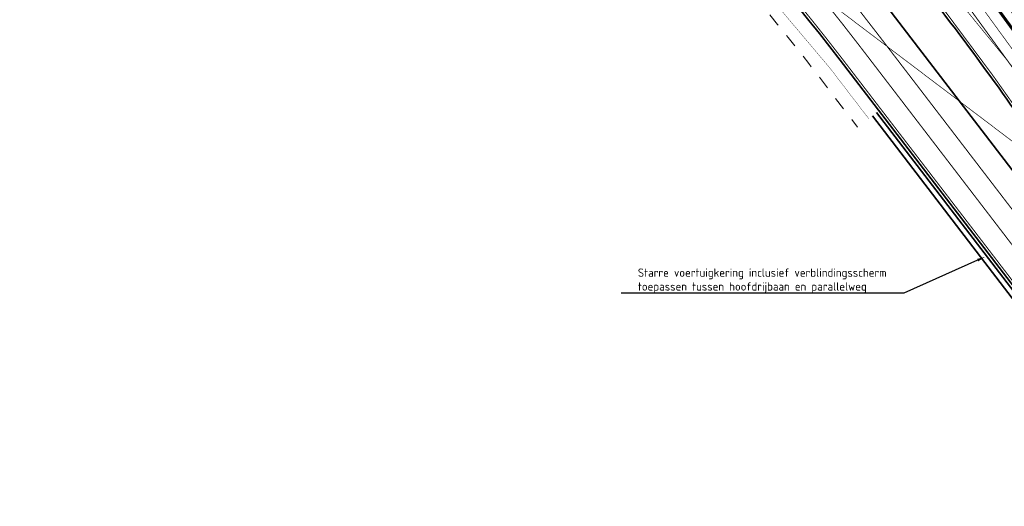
# Model space of a CAD drawing. Header units: metres. Extents: x 169570 to 170928, y 405716 to 407594.
# Tile 6 of 17: x 169882 to 170030, y 406818 to 406891. Entities that reach past the tile are written whole.
import ezdxf
from ezdxf import colors
from ezdxf.entities.mleader import LeaderData, LeaderLine
from ezdxf.math import Vec2, Vec3

# ---------------------------------------------------------------- set-up
doc = ezdxf.new("R2010")
doc.units = ezdxf.units.M
for name, pattern in [('VW-1-3_STREEP', [4, 1, -3]), ('VW-3-3_STREEP', [6, 3, -3]), ('VW-3-9_STREEP', [12, 3, -9]), ('XX-HIDDEN', [4, 2, -2])]:
    doc.linetypes.add(name, pattern=pattern)
doc.layers.get('Defpoints').update_dxf_attribs({"color": 211})
for name, color, linetype, lineweight in [('N-WE-BV-GELEIDECONSTRUCTIE_GELEIDEBARRIER_ANTIVERBLINDINGSSCHERM-G', 210, 'BV-ANTIVERBLINDINGSSCHERM', 35), ('N-WE-GR-HAAG-G', 90, 'GR-HAAG1', 35), ('N-WE-VH-KANTVERHARDING-G', 210, 'Continuous', 35), ('N-WE-VH-VERHARDING_HALFVERHARDING-G', 34, 'XX-HIDDEN', 35), ('N-WE-VW-MARKERING_LANGS_STREEP_13_015-G', 7, 'VW-1-3_STREEP', 35), ('N-WE-VW-MARKERING_LANGS_STREEP_13_45-G', 7, 'VW-1-3_STREEP', 50), ('N-WE-VW-MARKERING_LANGS_STREEP_33_15-G', 7, 'VW-3-3_STREEP', 13), ('N-WE-VW-MARKERING_LANGS_STREEP_39_15-G', 7, 'VW-3-9_STREEP', 13), ('N-WE-VW-MARKERING_LANGS_STREEP_DOORGETROKKEN_15-G', 7, 'Continuous', 13), ('N-WE-VW-OPRIJZICHT-G', 10, 'XX-HIDDEN', 13), ('X-XX-AL-M-500', 7, 'Continuous', 18), ('X-XX-AL-T25-500', 7, 'Continuous', 25)]:
    doc.layers.add(name, color=color, linetype=linetype, lineweight=lineweight)
doc.layers.add('N-WE-VW-OBSTAKELVRIJEZONE-G', color=140, linetype='XX-HIDDEN', lineweight=18, plot=False)
doc.styles.add('NLCS-ISO-M500-T25', font='NLCS-ISO.ttf', dxfattribs={"height": 1.25})
doc.linetypes.add('BV-ANTIVERBLINDINGSSCHERM', pattern='A,2,-1,[22,NLCS.SHX,S=1,R=0,X=0,Y=0],-1', length=4)
doc.linetypes.add('GR-HAAG1', pattern='A,6,[176,NLCS.SHX,S=0.125,R=0,X=0,Y=0],-2', length=8)
doc.dimstyles.new('NLCS-M500-T25-PIJL_L2_H1', dxfattribs={"dimscale": 0.5, "dimtxt": 2.5, "dimasz": 2.5, "dimexe": 2, "dimexo": 2, "dimgap": 0.7, "dimtad": 1, "dimzin": 0, "dimdsep": 46, "dimtxsty": 'NLCS-ISO-M500-T25', "dimcen": 0, "dimdle": 2, "dimclrd": 256, "dimclre": 256, "dimclrt": 256, "dimadec": 1, "dimazin": 0, "dimtfac": 1, "dimtdec": 3, "dimtofl": 0, "dimtmove": 0, "dimatfit": 3, "dimfxl": 2, "dimfxlon": 1, "dimtfillclr": 256, "dimtolj": 1, "dimtzin": 0, "dimlwd": -1, "dimlwe": -1, "dimarcsym": 0})

# ---------------------------------------------------------------- blocks, each defined once
blk = doc.blocks.new('*D1022')
at = {"layer": 'Defpoints', "color": 0, "transparency": 16777216}
for p in [(169987.63, 406937.05), (169770.36, 406725.5)]:
    blk.add_point(p, dxfattribs=at)
at = {"layer": 'X-XX-AL-M-500', "transparency": 16777216}
blk.add_line((170004.38, 406953.35), (169988.53, 406937.92), dxfattribs=at)
blk.add_solid([(169988.38, 406938.07), (169988.67, 406937.77), (169987.63, 406937.05)], dxfattribs=at)
at = {"layer": 'X-XX-AL-M-500', "transparency": 16777216, "insert": (170001.16, 406951.58), "char_height": 1.25, "attachment_point": 5, "rotation": 44.234, "style": 'NLCS-ISO-M500-T25'}
blk.add_mtext('\\A1;R=303.25', dxfattribs=at)
blk = doc.blocks.new('*D1023')
at = {"layer": 'Defpoints', "color": 0, "transparency": 16777216}
for p in [(169975.61, 406924.02), (169757.45, 406694.53)]:
    blk.add_point(p, dxfattribs=at)
at = {"layer": 'X-XX-AL-M-500', "transparency": 16777216}
blk.add_line((169964.92, 406912.77), (169974.75, 406923.12), dxfattribs=at)
blk.add_solid([(169974.6, 406923.26), (169974.9, 406922.97), (169975.61, 406924.02)], dxfattribs=at)
at = {"layer": 'X-XX-AL-M-500', "transparency": 16777216, "insert": (169966.61, 406915.96), "char_height": 1.25, "attachment_point": 5, "rotation": 46.4489, "style": 'NLCS-ISO-M500-T25'}
blk.add_mtext('\\A1;R=316.64', dxfattribs=at)

msp = doc.modelspace()

# ---------------------------------------------------------------- linework, layer by layer
at = {"layer": 'N-WE-BV-GELEIDECONSTRUCTIE_GELEIDEBARRIER_ANTIVERBLINDINGSSCHERM-G', "transparency": 33554687}
msp.add_lwpolyline([(170056.704, 406818.007), (170011.237, 406877.24)], dxfattribs=at)
at = {"layer": 'N-WE-GR-HAAG-G', "flags": 128}
msp.add_lwpolyline([(170053.86, 406813.567, 0.0710544), (170046.139, 406830.456), (170010.602, 406876.753)], format="xyb", dxfattribs=at)
at = {"layer": 'N-WE-VH-KANTVERHARDING-G', "transparency": 33554687, "flags": 128}
msp.add_lwpolyline([(170323.257, 406579.896, -0.0559421), (170208.316, 406654.058), (170195.748, 406666.984), (170183.604, 406680.237, -0.043215), (170112.599, 406757.835), (170084.038, 406795.043), (170066.829, 406822.801), (170014.076, 406891.524, 0.0734166), (169946.206, 406957.276, -0.4219045), (169945.993, 406958.693), (169946.987, 406960.003, -0.3049647), (169948.043, 406960.364, -0.1034984), (169955.352, 406956.664, -0.0360631), (169986.648, 406927.683), (169986.648, 406927.683, -0.0016054), (169988.816, 406925.349), (170001.799, 406913.44), (170014.394, 406901.034, -0.01748), (170035.243, 406873.017), (170074.474, 406816.262), (170097.904, 406788.697), (170116.558, 406761.71, 0.0943302), (170251.568, 406628.716)], format="xyb", dxfattribs=at)
at = {"layer": 'N-WE-VH-KANTVERHARDING-G', "transparency": 33554687}
msp.add_lwpolyline([(169948.781, 406942.266, -0.0647086), (170005.747, 406885.13), (170106.848, 406753.421, 0.1324435), (170361.984, 406558.349), (170377.963, 406550.153), (170394.285, 406542.411, 0.0292139), (170434.531, 406531.485)], format="xyb", dxfattribs=at)
at = {"layer": 'N-WE-VH-VERHARDING_HALFVERHARDING-G', "const_width": 0.05, "flags": 128}
msp.add_lwpolyline([(170010.047, 406876.326), (170004.2, 406883.943, 0.0700903), (169942.27, 406944.74)], format="xyb", dxfattribs=at)
at = {"layer": 'N-WE-VW-MARKERING_LANGS_STREEP_13_015-G', "ltscale": 2, "transparency": 33554687, "const_width": 0.15, "flags": 128}
msp.add_lwpolyline([(169964.461, 406958.489, -0.0311344), (169991.89, 406932.582, -0.0367355), (170038.225, 406875.078), (170090.838, 406798.964)], format="xyb", dxfattribs=at)
at = {"layer": 'N-WE-VW-MARKERING_LANGS_STREEP_13_45-G', "ltscale": 2, "const_width": 0.45, "flags": 128}
msp.add_lwpolyline([(169978.048, 406951.107, -0.0187587), (169994.374, 406934.904, -0.0367355), (170041.022, 406877.012)], format="xyb", dxfattribs=at)
at = {"layer": 'N-WE-VW-MARKERING_LANGS_STREEP_33_15-G', "ltscale": 2, "const_width": 0.15, "flags": 128}
msp.add_lwpolyline([(170446.79, 406517.875, 0.3354062), (170434.607, 406531.852, -0.0291982), (170394.425, 406542.76), (170378.129, 406550.489), (170362.141, 406558.69, -0.1324501), (170107.146, 406753.649), (170006.045, 406885.359, 0.0094301), (169998.672, 406894.598, 0.0094301)], format="xyb", dxfattribs=at)
at = {"layer": 'N-WE-VW-MARKERING_LANGS_STREEP_39_15-G', "ltscale": 2, "flags": 128}
msp.add_lwpolyline([(170144.809, 406713.901, 0.15, 0.15, -0.0222362), (170109.724, 406755.628, 0.15, 0.15, 0), (170008.623, 406887.338, 0.15, 0.15, 0.0093334), (170001.251, 406896.578, 0.15, 0.15, 0.0594024), (169952.378, 406946.961, 0, 0, 0)], format="xyseb", dxfattribs=at)
at = {"layer": 'N-WE-VW-MARKERING_LANGS_STREEP_DOORGETROKKEN_15-G', "const_width": 0.15, "flags": 128}
msp.add_lwpolyline([(170323.11, 406579.551, -0.0559596), (170208.062, 406653.781), (170195.476, 406666.726), (170183.338, 406679.971, -0.0432084), (170112.302, 406757.607), (170083.729, 406794.83), (170048.719, 406840.439), (170031.789, 406862.495), (170011.201, 406889.317, 0.0092386), (170003.831, 406898.558, 0.0688504), (169945.52, 406956.441, -0.3677687), (169945.134, 406958.181), (169946.689, 406960.23, -0.3049647), (169948.141, 406960.727, -0.1034984), (169955.587, 406956.957, -0.0360631), (169986.922, 406927.939, -0.0015976), (169989.081, 406925.614), (170002.058, 406913.712), (170014.673, 406901.285, -0.0174911), (170035.552, 406873.23), (170074.772, 406816.491), (170098.202, 406788.926), (170116.867, 406761.923, 0.0943378), (170251.789, 406629.019)], format="xyb", dxfattribs=at)
at = {"layer": 'N-WE-VW-OBSTAKELVRIJEZONE-G', "transparency": 33554687, "flags": 128}
msp.add_lwpolyline([(169946.306, 406939.061, -0.0647086), (170002.534, 406882.664), (170008.381, 406875.048)], format="xyb", dxfattribs=at)
at = {"layer": 'N-WE-VW-OPRIJZICHT-G', "transparency": 33554687, "const_width": 0.1, "flags": 128}
for points in [[(169949.745, 406984.582), (169945.988, 406979.156, -0.0534239), (169995.744, 406936.185, -0.025004), (170028.554, 406897.364), (170034.661, 406887.209), (170040.552, 406876.868), (170044.96, 406868.897), (170049.548, 406862.26)], [(170052.596, 406857.103), (169932.289, 406948.118), (169949.077, 406972.467, -0.0482048), (169993.059, 406933.675, -0.0367355), (170039.541, 406875.988)]]:
    msp.add_lwpolyline(points, format="xyb", close=True, dxfattribs=at)

# ---------------------------------------------------------------- dimensions: what is measured, and where the dimension line sits
at = {"layer": 'X-XX-AL-M-500'}
for center, mpoint, picture, middle in [((169770.355, 406725.501), (169987.633, 406937.045), '*D1022', (170001.842, 406950.88)), ((169757.447, 406694.533), (169975.614, 406924.023), '*D1023', (169967.312, 406915.291))]:
    dim = msp.add_radius_dim(center=center, mpoint=mpoint, dimstyle='NLCS-M500-T25-PIJL_L2_H1', override={"dimpost": 'R=<>'}, dxfattribs=at)
    dim.commit()
    dim.dimension.update_dxf_attribs({"geometry": picture, "text_midpoint": middle, "dimtype": 164})

# ---------------------------------------------------------------- leaders
at = {"layer": 'Defpoints', "transparency": 33554687}
ml = msp.add_multileader_mtext('Standard', dxfattribs=at)
ml.set_content('Opstellengte op linksafvak wijkt met 40 meter af van \\Poorspronkelijke 120 meter in verband met benodigde ruimte \\Pvoor uitbuiging van zuidelijke rijbaan om parallelweg\\PEikenheuvelweg te ontzien en besparing van asfalt', color=256, style='NLCS-ISO-M500-T25')
ml.set_leader_properties(color=256, linetype='ByLayer', lineweight=-1)
ml.build(insert=Vec2(0, 0))
ml.multileader.update_dxf_attribs({"text_left_attachment_type": 5, "text_right_attachment_type": 5, "dogleg_length": 1.25, "arrow_head_size": 1.25})
ctx = ml.context
ctx.base_point, ctx.char_height, ctx.arrow_head_size, ctx.landing_gap_size, ctx.plane_origin = Vec3(170010.784, 406938.03), 1.25, 1.25, 0.45, Vec3(170081.434, 406925.796)
ctx.left_attachment, ctx.right_attachment = 5, 5
notes = []
notes.append((ctx, [(1, (1, 1, 0), (170009.534, 406938.03), (1, 0), 1.25, [(0, [(169987.702, 406930.135)], 0, [])])]))
ctx.mtext.insert, ctx.mtext.flow_direction = Vec3(170011.234, 406945.905), 5
ml = msp.add_multileader_mtext('Standard', dxfattribs=at)
ml.set_content('Opstellengte op rechtsafvak wijkt met 90 meter af van \\Poorspronkelijke 120 meter in verband met benodigde ruimte \\Pvoor geluidscherm langs bestaande pompputten', color=256, style='NLCS-ISO-M500-T25')
ml.set_leader_properties(color=256, linetype='ByLayer', lineweight=-1)
ml.build(insert=Vec2(0, 0))
ml.multileader.update_dxf_attribs({"text_left_attachment_type": 5, "text_right_attachment_type": 5, "dogleg_length": 1.25, "arrow_head_size": 1.25})
ctx = ml.context
ctx.base_point, ctx.char_height, ctx.arrow_head_size, ctx.landing_gap_size, ctx.plane_origin = Vec3(170035.619, 406911.032), 1.25, 1.25, 0.45, Vec3(170106.269, 406898.798)
ctx.left_attachment, ctx.right_attachment = 5, 5
notes.append((ctx, [(1, (1, 1, 0), (170034.369, 406911.032), (1, 0), 1.25, [(0, [(170022.682, 406904.988)], 0, [])])]))
ctx.mtext.insert, ctx.mtext.flow_direction = Vec3(170036.069, 406916.824), 5
at = {"layer": 'X-XX-AL-T25-500', "transparency": 33554687}
ml = msp.add_multileader_mtext('Standard', dxfattribs=at)
ml.set_content('Starre voertuigkering inclusief verblindingsscherm \\Ptoepassen tussen hoofdrijbaan en parallelweg', color=256, style='NLCS-ISO-M500-T25')
ml.set_leader_properties(color=256, linetype='ByLayer', lineweight=-1)
ml.build(insert=Vec2(0, 0))
ml.multileader.update_dxf_attribs({"text_left_attachment_type": 5, "text_right_attachment_type": 5, "dogleg_length": 1.25, "arrow_head_size": 1.25})
ctx = ml.context
ctx.base_point, ctx.char_height, ctx.arrow_head_size, ctx.landing_gap_size, ctx.plane_origin = Vec3(169974.815, 406850.064), 1.25, 1.25, 0.45, Vec3(170017.034, 406826.288)
ctx.left_attachment, ctx.right_attachment = 5, 5
notes.append((ctx, [(0, (1, 1, 0), (170015.34, 406850.064), (-1, 0), 1.25, [(0, [(170027.599, 406855.533)], 0, [])])]))
ctx.mtext.insert, ctx.mtext.flow_direction = Vec3(169975.265, 406853.773), 5
for ctx, leaders in notes:
    for number, flags, end, landing, length, lines in leaders:
        leader = LeaderData()
        leader.index, (leader.has_last_leader_line, leader.has_dogleg_vector, leader.attachment_direction) = number, flags
        leader.last_leader_point, leader.dogleg_vector, leader.dogleg_length = Vec3(end), Vec3(landing), length
        for number, points, colour, breaks in lines:
            line = LeaderLine()
            line.index, line.vertices, line.color, line.breaks = number, Vec3.list(points), colors.encode_raw_color(colour), breaks
            leader.lines.append(line)
        ctx.leaders.append(leader)

doc.saveas('drawing.dxf')
